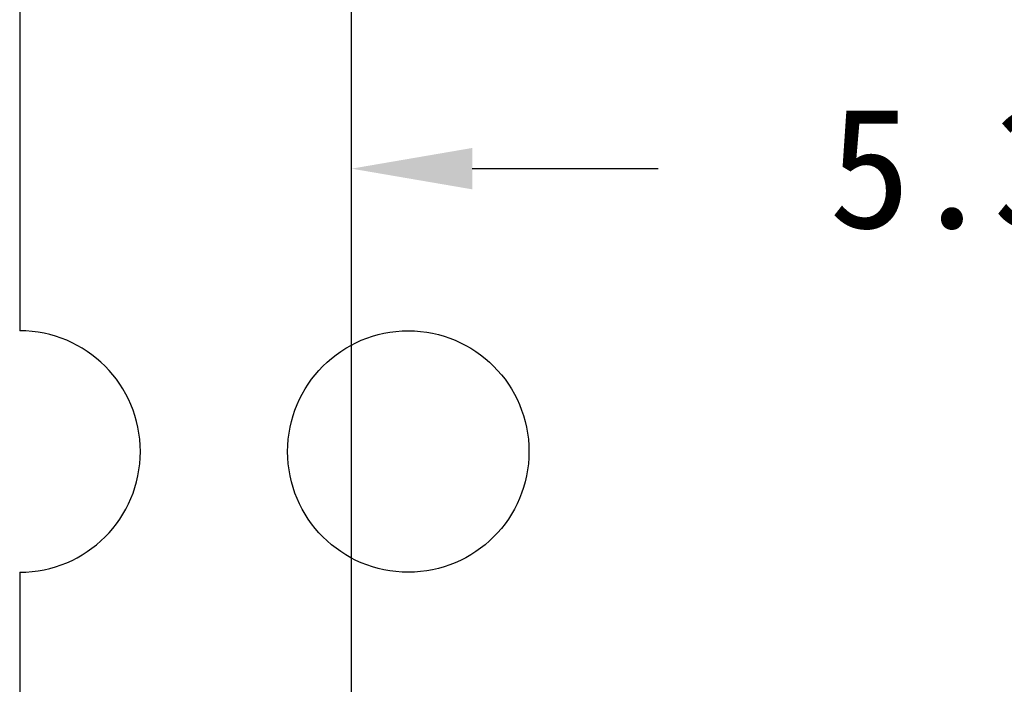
# Model space of a CAD drawing. Header units: millimetres. Extents: x 0 to 297, y 0 to 210.
# Tile 97 of 172: x 187.47 to 191.55, y 105.37 to 108.12. Entities that reach past the tile are written whole.
import ezdxf

# ---------------------------------------------------------------- set-up
doc = ezdxf.new("R2010")
doc.units = ezdxf.units.MM
doc.header["$LTSCALE"] = 16.335
doc.header["$PDMODE"] = 3
doc.header["$PDSIZE"] = 8
doc.layers.get('0').update_dxf_attribs({"linetype": 'CONTINUOUS'})
doc.layers.get('Defpoints').update_dxf_attribs({"linetype": 'CONTINUOUS'})
doc.layers.add('OPEN_CASCADEDXF_CONTINUOUS_LINE', color=7, linetype='CONTINUOUS')
doc.styles.get("Standard").update_dxf_attribs({"font": '仿宋_GB2312.ttf'})
doc.dimstyles.get("Standard").update_dxf_attribs({"dimtxt": 2.5, "dimasz": 3.5, "dimexe": 1.5, "dimexo": 1, "dimtad": 1, "dimdsep": 46, "dimtxsty": 'Standard', "dimblk": '_FILLED', "dimblk1": '_FILLED', "dimblk2": '_FILLED', "dimcen": 0.09, "dimazin": 2, "dimtol": 1, "dimtp": 0.01, "dimtm": 0.01, "dimtfac": 1, "dimtofl": 0, "dimtmove": 0, "dimatfit": 3, "dimldrblk": '_FILLED', "dimfxl": 1, "dimtolj": 1, "dimarcsym": 0})

# ---------------------------------------------------------------- blocks, each defined once
blk = doc.blocks.new('_FILLED')
at = {"color": 0, "linetype": 'ByBlock'}
blk.add_solid([(0, 0), (-1, 0.1714), (-1, -0.1714)], dxfattribs=at)
blk = doc.blocks.new('*D28')
at = {"color": 0, "lineweight": -2, "transparency": 16777216}
for p, q in [((188.8444, 94.3596), (188.8444, 109.0053)), ((194.1594, 106.9036), (194.1594, 109.0053)), ((189.3444, 107.5053), (190.115, 107.5053)), ((193.6594, 107.5053), (192.8888, 107.5053))]:
    blk.add_line(p, q, dxfattribs=at)
at = {"layer": 'Defpoints', "color": 0, "transparency": 16777216}
for p in [(194.1594, 107.5053), (194.1594, 105.9036), (188.8444, 93.3596)]:
    blk.add_point(p, dxfattribs=at)
at = {"color": 0, "lineweight": -2, "transparency": 16777216, "xscale": 0.5, "yscale": 0.5, "zscale": 0.5, "rotation": 180}
blk.add_blockref('_FILLED', (188.8444, 107.5053), dxfattribs=at)
at = {"color": 0, "lineweight": -2, "transparency": 16777216, "xscale": 0.5, "yscale": 0.5, "zscale": 0.5}
blk.add_blockref('_FILLED', (194.1594, 107.5053), dxfattribs=at)
at = {"color": 0, "transparency": 16777216, "insert": (191.5019, 107.5053), "char_height": 0.5, "attachment_point": 5}
blk.add_mtext('\\A1;5.32', dxfattribs=at)

msp = doc.modelspace()

# ---------------------------------------------------------------- linework, layer by layer
at = {"layer": 'OPEN_CASCADEDXF_CONTINUOUS_LINE', "color": 7, "linetype": 'Continuous'}
for p, q in [((187.4694, 108.3736), (187.4694, 106.8336)), ((187.4694, 105.8336), (187.4694, 104.2936))]:
    msp.add_line(p, q, dxfattribs=at)
msp.add_circle((189.0794, 106.3336), 0.5, dxfattribs=at)
msp.add_arc((187.4694, 106.3336), 0.5, 270, 90, dxfattribs=at)

# ---------------------------------------------------------------- dimensions: what is measured, and where the dimension line sits
at = {"color": 3}
dim = msp.add_linear_dim(base=(194.1593548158, 107.5052683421), p1=(188.8443548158, 93.3596060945), p2=(194.1593548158, 105.9036060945), dimstyle='Standard', override={"dimtxt": 0.5, "dimasz": 0.5, "dimtad": 0, "dimtih": 1, "dimtoh": 1, "dimzin": 0, "dimcen": 2.673, "dimadec": 0, "dimazin": 0, "dimtol": 0, "dimtzin": 0}, dxfattribs=at)
dim.commit()
dim.dimension.update_dxf_attribs({"geometry": '*D28', "text_midpoint": (191.5018548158, 107.5052683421)})

doc.saveas('drawing.dxf')
